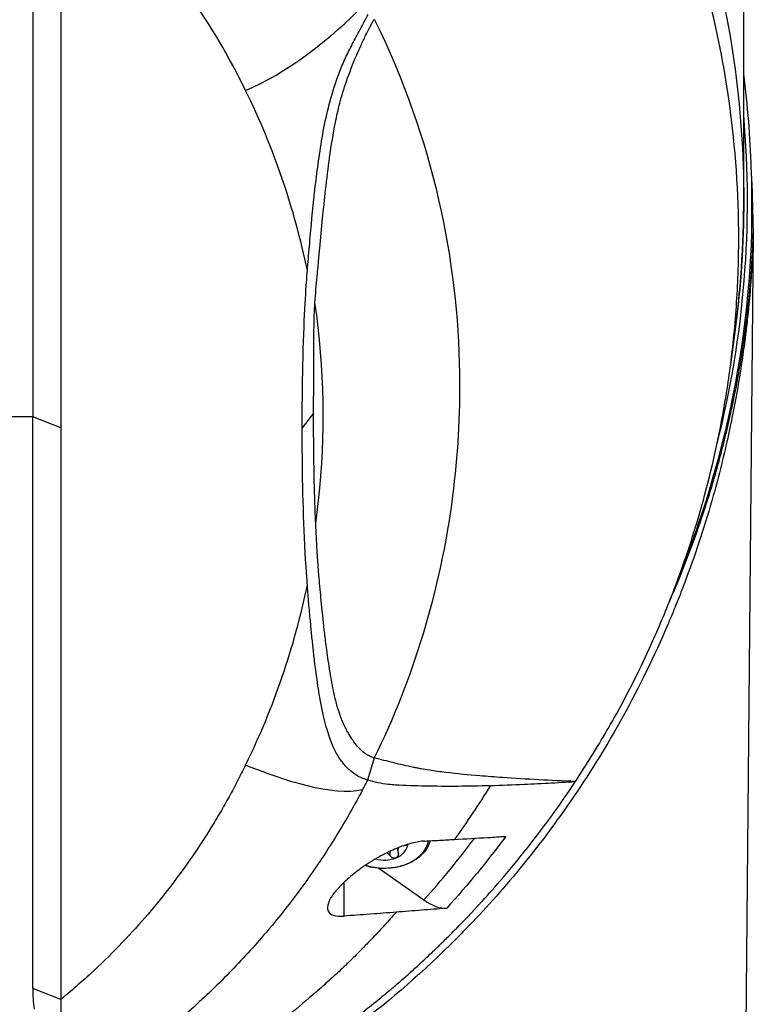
# Model space of a CAD drawing. Header units: millimetres. Extents: x 0 to 4378, y 0 to 2376.
# Tile 212 of 256: x 2313 to 2356, y 1188 to 1247. Entities that reach past the tile are written whole.
import ezdxf

# ---------------------------------------------------------------- set-up
doc = ezdxf.new("R2010")
doc.units = ezdxf.units.MM
doc.header["$LTSCALE"] = 0.2

# ---------------------------------------------------------------- blocks, each defined once
blk = doc.blocks.new('A$Ca6fc7631')
for p, q in [((59, 600.675), (59, 665.2)), ((16.474, 621.76), (16.474, 587.555)), ((18.145, 621.114), (18.146, 586.908)), ((59.49, 601.61), (59.571, 598.5)), ((59, 600.5), (59, 600.675)), ((59.571, 598.5), (59.026, 540.1)), ((59.571, 598.5), (59.49, 598.5)), ((59.571, 598.5), (59.571, 598.499)), ((58.492, 592.794), (58.193, 590.524)), ((16.474, 587.555), (5.014, 587.555)), ((16.474, 553.348), (16.474, 587.555)), ((18.146, 586.908), (16.474, 587.555)), ((33.271, 587.776), (32.59, 586.908)), ((18.146, 586.908), (18.145, 552.701)), ((41.422, 581.68), (41.421, 581.679)), ((41.426, 581.712), (41.427, 581.713)), ((36.896, 567.155), (36.504, 565.826)), ((45.734, 565.553), (45.734, 565.553)), ((48.364, 565.69), (48.364, 565.69)), ((37.856, 561.287), (37.856, 561.574)), ((38.308, 561.625), (38.308, 561.771)), ((37.18, 560.557), (39.869, 558.655)), ((35.096, 557.689), (35.096, 559.72)), ((18.145, 552.701), (16.474, 553.348)), ((18.145, 552.701), (18.145, 551.5)), ((38.366, 553.152), (38.366, 553.152))]:
    blk.add_line(p, q)
for radius, start, end in [(39, 12.00632, 12.00898), (59.221, 345.7827, 4.95086), (40.077, 4.32279, 4.32556), (59.524, 338.11163, 358.07449), (59.221, 323.96599, 323.96602), (59.524, 324.20403, 324.20407)]:
    blk.add_arc((0, 600.5), radius, start, end)
for centre, major_axis, ratio, start_param, end_param in [((-47.538, 577.09), (-79.717, -22.186), 0.738727, 3.091652, 3.278177), ((0, 600.5), (41.719, -41.719), 1, 0.644733, 0.788382), ((0, 600.5), (-41.719, 41.719), 1, 3.929975, 3.931169), ((0, 600.675), (59, 0), 0.008727, 0, 0.002984), ((0, 601.585), (-0.003, 41.421), 0.999657, 4.62627, 4.626317), ((-46.57, 596.411), (78.763, -21.819), 0.743337, 6.144865, 6.332544), ((0, 601.585), (-0.003, 41.421), 0.999657, 4.046221, 4.046223), ((-41.665, 585.848), (83.135, -0.014), 0.707141, 5.925311, 5.935893), ((37.5, 562.438), (2.669, 0), 0.707107, 4.274552, 6.151774), ((27.814, 574.905), (19.467, 27.211), 0.585794, 4.525933, 4.669517), ((37.5, 562.033), (1.4, 0), 0.707107, 5.235988, 6.230007), ((37.5, 562.033), (-1.4, 0), 0.707107, 1.191242, 2.094395), ((0, 600.5), (41.719, -41.719), 1, 0.013648, 0.013669), ((39.864, 560.786), (-1.8, 2.473), 0.494906, 2.170146, 2.847507), ((32.256, 553.246), (-15.783, 0), 0.707125, 6.274079, 6.383524)]:
    blk.add_ellipse(centre, major_axis=major_axis, ratio=ratio, start_param=start_param, end_param=end_param)
for points, knots in [([(49.182, 633.104), (50.865, 630.57), (52.316, 627.959), (53.546, 625.298), (54.776, 622.638), (55.786, 619.926), (56.595, 617.185), (57.403, 614.445), (58.007, 611.674), (58.406, 608.889), (58.805, 606.104), (59, 603.304), (59, 600.504), (58.999, 597.931), (58.829, 595.357), (58.492, 592.794)], [-1, -1, -1, -1, -0.875, -0.875, -0.875, -0.75, -0.75, -0.75, -0.625, -0.625, -0.625, -0.5, -0.5, -0.5, -0.3850838, -0.3850838, -0.3850838, -0.3850838]), ([(48.929, 565.743), (49.594, 566.747), (50.224, 567.762), (51.016, 569.13), (51.209, 569.472), (52.159, 571.193), (52.85, 572.577), (53.912, 574.933), (54.308, 575.878), (55.171, 578.093), (55.617, 579.368), (56.247, 581.386), (56.462, 582.125), (57.19, 584.823), (57.617, 586.804), (58.123, 589.929), (58.274, 591.075), (58.524, 593.512), (58.615, 594.818), (58.687, 596.821), (58.7, 597.518), (58.7, 598.559), (58.697, 598.907), (58.644, 601.959), (58.414, 604.659), (57.357, 611.396), (56.29, 615.398), (53.308, 623.206), (51.371, 627.021), (48.937, 630.692)], [-9.408292, -9.408292, -9.408292, -9.408292, -8.940225, -8.940225, -8.784061, -8.784061, -8.159936, -8.159936, -7.746635, -7.746635, -7.195733, -7.195733, -6.880511, -6.880511, -6.03378, -6.03378, -5.549642, -5.549642, -4.992589, -4.992589, -4.695557, -4.695557, -4.54853, -4.54853, -3.420514, -3.420514, -1.719638, -1.719638, 0, 0, 0, 0]), ([(29.204, 607.087), (28.219, 609.099), (27.064, 611.071), (25.719, 612.977), (24.374, 614.883), (22.837, 616.722), (21.095, 618.459)], [-1, -1, -1, -1, -0.5, -0.5, -0.5, 0, 0, 0, 0]), ([(32.897, 596.308), (32.902, 596.368), (32.907, 596.428), (32.912, 596.488), (32.932, 596.732), (32.952, 596.978), (32.973, 597.223), (33.014, 597.714), (33.056, 598.208), (33.102, 598.705), (33.192, 599.698), (33.294, 600.701), (33.419, 601.722), (33.482, 602.232), (33.549, 602.747), (33.625, 603.266), (33.701, 603.786), (33.786, 604.311), (33.89, 604.843), (33.993, 605.374), (34.115, 605.913), (34.262, 606.46), (34.409, 607.007), (34.582, 607.563), (34.798, 608.129), (34.906, 608.412), (35.026, 608.697), (35.157, 608.984), (35.289, 609.271), (35.433, 609.561), (35.584, 609.852), (35.735, 610.144), (35.892, 610.439), (36.052, 610.737), (36.213, 611.035), (36.376, 611.337), (36.536, 611.643)], [-0.9999998, -0.9999998, -0.9999998, -0.9999998, -0.9872524, -0.9872524, -0.9872524, -0.9352918, -0.9352918, -0.9352918, -0.8313705, -0.8313705, -0.8313705, -0.6235279, -0.6235279, -0.6235279, -0.5196066, -0.5196066, -0.5196066, -0.4156852, -0.4156852, -0.4156852, -0.3117639, -0.3117639, -0.3117639, -0.2078426, -0.2078426, -0.2078426, -0.155882, -0.155882, -0.155882, -0.1039213, -0.1039213, -0.1039213, -0.0519607, -0.0519607, -0.0519607, 0, 0, 0, 0]), ([(33.352, 594.382), (33.389, 594.901), (33.433, 595.434), (33.483, 595.982), (33.499, 596.155), (33.516, 596.336), (33.535, 596.527), (33.542, 596.594), (33.551, 596.685), (33.562, 596.802), (33.576, 596.94), (33.589, 597.078), (33.601, 597.216), (33.616, 597.379), (33.629, 597.518), (33.639, 597.634), (33.75, 598.865), (33.862, 600.034), (33.987, 601.144), (34.062, 601.804), (34.141, 602.442), (34.227, 603.057), (34.333, 603.818), (34.445, 604.518), (34.571, 605.152), (34.652, 605.56), (34.74, 605.95), (34.835, 606.319), (34.95, 606.761), (35.084, 607.2), (35.236, 607.637), (35.419, 608.166), (35.625, 608.691), (35.849, 609.211), (35.931, 609.404), (36.012, 609.587), (36.091, 609.761), (36.185, 609.969), (36.281, 610.172), (36.378, 610.37), (36.453, 610.524), (36.53, 610.677), (36.608, 610.827), (36.702, 611.009), (36.799, 611.186), (36.898, 611.36)], [-1, -1, -1, -1, -0.875, -0.875, -0.875, -0.8333333, -0.8333333, -0.8333333, -0.8125, -0.8125, -0.8125, -0.78125, -0.78125, -0.78125, -0.75, -0.75, -0.75, -0.5, -0.5, -0.5, -0.375, -0.375, -0.375, -0.25, -0.25, -0.25, -0.1875, -0.1875, -0.1875, -0.125, -0.125, -0.125, -0.0625, -0.0625, -0.0625, -0.04375, -0.04375, -0.04375, -0.025, -0.025, -0.025, -0.0125, -0.0125, -0.0125, -0.0000001, -0.0000001, -0.0000001, -0.0000001]), ([(36.898, 611.359), (40.476, 604.077), (41.893, 596.852), (41.997, 590.169), (42.036, 587.645), (41.885, 585.195), (41.582, 582.833), (40.845, 577.088), (39.186, 571.797), (36.896, 567.155)], [-0.9999791, -0.9999791, -0.9999791, -0.9999791, -0.5645506, -0.5645506, -0.5645506, -0.4000732, -0.4000732, -0.4000732, -0.0000003, -0.0000003, -0.0000003, -0.0000003]), ([(59.57, 598.5), (59.551, 597.878), (59.515, 597.029), (59.442, 595.959), (59.433, 595.825), (59.419, 595.633), (59.417, 595.612), (59.416, 595.591), (59.413, 595.56), (59.41, 595.519), (59.391, 595.269), (59.346, 594.645), (59.241, 593.652), (59.206, 593.322), (59.154, 592.861), (59.126, 592.631), (59.098, 592.402), (59.069, 592.174), (59.039, 591.948), (58.98, 591.496), (58.917, 591.051), (58.85, 590.612), (58.716, 589.736), (58.568, 588.887), (58.41, 588.066), (58.313, 587.565), (58.206, 587.044), (58.09, 586.514), (57.825, 585.305), (57.512, 584.048), (57.178, 582.859), (56.697, 581.148), (56.159, 579.508), (55.576, 577.939), (55.431, 577.547), (55.282, 577.16), (55.131, 576.777), (55.056, 576.585), (54.98, 576.395), (54.903, 576.205), (54.826, 576.016), (54.72, 575.759), (54.616, 575.512), (54.57, 575.401), (54.524, 575.292), (54.477, 575.182), (52.793, 571.235), (50.854, 567.82), (48.864, 564.889), (46.706, 561.709), (44.489, 559.097), (42.399, 556.94), (42.279, 556.817), (42.146, 556.68), (41.973, 556.505), (41.801, 556.331), (41.629, 556.159), (41.457, 555.99), (39.477, 554.037), (37.505, 552.367), (35.599, 550.932)], [0.0000013, 0.0000013, 0.0000013, 0.0000013, 0.03125, 0.03125, 0.03125, 0.0351562, 0.0351562, 0.0351562, 0.0390625, 0.0390625, 0.0390625, 0.0625, 0.0625, 0.0625, 0.0703125, 0.0703125, 0.0703125, 0.078125, 0.078125, 0.078125, 0.09375, 0.09375, 0.09375, 0.125, 0.125, 0.125, 0.1440698, 0.1440698, 0.1440698, 0.1875, 0.1875, 0.1875, 0.25, 0.25, 0.25, 0.265625, 0.265625, 0.265625, 0.2734375, 0.2734375, 0.2734375, 0.28125, 0.28125, 0.28125, 0.2847368, 0.2847368, 0.2847368, 0.4104867, 0.4104867, 0.4104867, 0.546875, 0.546875, 0.546875, 0.5546875, 0.5546875, 0.5546875, 0.5624361, 0.5624361, 0.5624361, 0.6517148, 0.6517148, 0.6517148, 0.6517148]), ([(54.569, 576.548), (55.274, 578.154), (55.922, 579.822), (56.502, 581.548), (56.806, 582.452), (57.091, 583.373), (57.356, 584.309), (57.488, 584.776), (57.615, 585.248), (57.737, 585.724), (57.798, 585.961), (57.858, 586.2), (57.916, 586.44), (57.945, 586.559), (57.974, 586.679), (58.002, 586.8), (58.031, 586.92), (58.066, 587.072), (58.087, 587.161), (58.251, 587.874), (58.427, 588.699), (58.602, 589.637), (58.689, 590.106), (58.775, 590.604), (58.86, 591.13), (58.902, 591.393), (58.943, 591.664), (58.983, 591.941), (59.004, 592.08), (59.023, 592.221), (59.043, 592.363), (59.053, 592.434), (59.063, 592.506), (59.072, 592.578), (59.082, 592.65), (59.098, 592.767), (59.101, 592.795), (59.116, 592.909), (59.141, 593.098), (59.173, 593.364), (59.189, 593.498), (59.207, 593.65), (59.227, 593.821), (59.236, 593.907), (59.246, 593.998), (59.257, 594.093), (59.261, 594.13), (59.265, 594.173), (59.27, 594.217), (59.277, 594.285), (59.284, 594.353), (59.289, 594.393), (59.295, 594.455), (59.301, 594.514), (59.307, 594.573), (59.313, 594.634), (59.319, 594.693), (59.324, 594.751), (59.325, 594.756), (59.326, 594.762), (59.326, 594.767), (59.331, 594.823), (59.337, 594.876), (59.342, 594.929), (59.342, 594.932), (59.342, 594.935), (59.343, 594.939), (59.348, 594.994), (59.353, 595.048), (59.357, 595.1), (59.367, 595.204), (59.376, 595.301), (59.383, 595.391), (59.391, 595.482), (59.402, 595.607), (59.405, 595.642), (59.408, 595.677), (59.414, 595.754), (59.423, 595.873), (59.428, 595.932), (59.433, 596.002), (59.439, 596.083), (59.445, 596.163), (59.454, 596.283), (59.459, 596.355), (59.469, 596.5), (59.478, 596.632), (59.486, 596.752), (59.493, 596.871), (59.498, 596.942), (59.505, 597.07), (59.52, 597.326), (59.533, 597.574), (59.544, 597.812), (59.549, 597.931), (59.554, 598.048), (59.559, 598.163), (59.563, 598.277), (59.567, 598.39), (59.57, 598.5)], [0.8764403, 0.8764403, 0.8764403, 0.8764403, 0.90625, 0.90625, 0.90625, 0.921875, 0.921875, 0.921875, 0.9296875, 0.9296875, 0.9296875, 0.9335937, 0.9335937, 0.9335937, 0.9355469, 0.9355469, 0.9355469, 0.9375, 0.9375, 0.9375, 0.953125, 0.953125, 0.953125, 0.9609375, 0.9609375, 0.9609375, 0.9648437, 0.9648437, 0.9648437, 0.9667969, 0.9667969, 0.9667969, 0.9677734, 0.9677734, 0.9677734, 0.96875, 0.96875, 0.96875, 0.9726562, 0.9726562, 0.9726562, 0.9746094, 0.9746094, 0.9746094, 0.9755859, 0.9755859, 0.9755859, 0.9759644, 0.9759644, 0.9759644, 0.9765625, 0.9765625, 0.9765625, 0.9774727, 0.9774727, 0.9774727, 0.9784245, 0.9784245, 0.9784245, 0.9785156, 0.9785156, 0.9785156, 0.9794336, 0.9794336, 0.9794336, 0.9794922, 0.9794922, 0.9794922, 0.9804687, 0.9804687, 0.9804687, 0.9824219, 0.9824219, 0.9824219, 0.984375, 0.984375, 0.984375, 0.9863281, 0.9863281, 0.9863281, 0.9873047, 0.9873047, 0.9873047, 0.9882812, 0.9882812, 0.9882812, 0.9902344, 0.9902344, 0.9902344, 0.9921875, 0.9921875, 0.9921875, 0.9960937, 0.9960937, 0.9960937, 0.9980469, 0.9980469, 0.9980469, 0.9999996, 0.9999996, 0.9999996, 0.9999996]), ([(32.59, 586.908), (32.591, 588.471), (32.609, 590.038), (32.728, 594.127), (32.837, 595.568), (32.897, 596.308)], [-0.5111435, -0.5111435, -0.5111435, -0.5111435, -0.3146577, -0.3146577, -0.0000106, -0.0000106, -0.0000106, -0.0000106]), ([(33.271, 587.776), (33.273, 588.877), (33.28, 589.978), (33.281, 591.638), (33.283, 592.195), (33.301, 593.376), (33.319, 593.915), (33.352, 594.382)], [-0.6888251, -0.6888251, -0.6888251, -0.6888251, -0.3635902, -0.3635902, -0.1985049, -0.1985049, -0.000001, -0.000001, -0.000001, -0.000001]), ([(33.397, 581.17), (33.46, 581.63), (33.517, 582.091), (33.566, 582.551), (33.991, 586.482), (33.931, 590.452), (33.352, 594.382)], [-0.9999957, -0.9999957, -0.9999957, -0.9999957, -0.8951223, -0.8951223, -0.8951223, 0, 0, 0, 0]), ([(33.397, 581.17), (33.385, 581.445), (33.373, 581.72), (33.353, 582.264), (33.343, 582.541), (33.318, 583.371), (33.305, 583.922), (33.276, 585.574), (33.269, 586.675), (33.271, 587.776)], [-0.9417224, -0.9417224, -0.9417224, -0.9417224, -0.8197087, -0.8197087, -0.7007719, -0.7007719, -0.467177, -0.467177, 0, 0, 0, 0]), ([(32.897, 577.508), (32.883, 577.675), (32.811, 578.611), (32.627, 582.22), (32.588, 584.564), (32.59, 586.908)], [-1.532401, -1.532401, -1.532401, -1.532401, -0.994638, -0.994638, 0, 0, 0, 0]), ([(36.896, 567.155), (36.816, 567.176), (36.739, 567.204), (36.665, 567.238), (36.587, 567.274), (36.513, 567.315), (36.443, 567.361), (36.401, 567.388), (36.361, 567.416), (36.321, 567.445), (36.317, 567.448), (36.213, 567.516), (36.034, 567.698), (36.011, 567.721), (35.987, 567.746), (35.962, 567.773), (35.888, 567.853), (35.79, 567.968), (35.676, 568.126), (35.643, 568.17), (35.61, 568.218), (35.575, 568.27), (35.575, 568.27), (35.497, 568.378), (35.361, 568.617), (35.323, 568.683), (35.28, 568.759), (35.234, 568.846), (35.177, 568.953), (35.126, 569.056), (35.081, 569.153), (35.038, 569.245), (35.001, 569.331), (34.968, 569.411), (34.921, 569.526), (34.882, 569.632), (34.848, 569.728), (34.836, 569.762), (34.825, 569.795), (34.814, 569.826), (34.753, 570.007), (34.713, 570.145), (34.688, 570.234), (34.619, 570.473), (34.559, 570.718), (34.504, 570.966), (34.499, 570.989), (34.494, 571.011), (34.49, 571.033), (34.396, 571.47), (34.323, 571.885), (34.259, 572.271), (34.177, 572.767), (34.113, 573.216), (34.06, 573.614), (34.01, 573.984), (33.97, 574.309), (33.938, 574.588), (33.869, 575.178), (33.806, 575.775), (33.747, 576.375), (33.701, 576.841), (33.658, 577.309), (33.614, 577.78), (33.609, 577.838), (33.603, 577.896), (33.598, 577.954), (33.592, 578.014), (33.587, 578.074), (33.582, 578.133), (33.581, 578.142), (33.58, 578.151), (33.579, 578.16), (33.573, 578.229), (33.568, 578.297), (33.563, 578.365), (33.562, 578.37), (33.56, 578.411), (33.554, 578.487), (33.552, 578.511), (33.55, 578.538), (33.548, 578.569), (33.545, 578.604), (33.543, 578.636), (33.541, 578.665), (33.538, 578.708), (33.536, 578.743), (33.534, 578.772), (33.532, 578.795), (33.53, 578.819), (33.529, 578.842), (33.52, 578.96), (33.513, 579.079), (33.505, 579.197), (33.496, 579.325), (33.488, 579.452), (33.481, 579.58), (33.448, 580.108), (33.421, 580.639), (33.397, 581.17)], [0, 0, 0, 0, 0.00764, 0.00764, 0.00764, 0.01566, 0.01566, 0.01566, 0.020408, 0.020408, 0.020408, 0.038509, 0.038509, 0.038509, 0.040816, 0.040816, 0.040816, 0.064691, 0.064691, 0.064691, 0.071429, 0.071429, 0.071429, 0.099405, 0.099405, 0.099405, 0.107143, 0.107143, 0.107143, 0.125428, 0.125428, 0.125428, 0.142857, 0.142857, 0.142857, 0.162655, 0.162655, 0.162655, 0.169643, 0.169643, 0.169643, 0.196429, 0.196429, 0.196429, 0.245604, 0.245604, 0.245604, 0.25, 0.25, 0.25, 0.322006, 0.322006, 0.322006, 0.414295, 0.414295, 0.414295, 0.5, 0.5, 0.5, 0.633494, 0.633494, 0.633494, 0.737175, 0.737175, 0.737175, 0.75, 0.75, 0.75, 0.763571, 0.763571, 0.763571, 0.765625, 0.765625, 0.765625, 0.78125, 0.78125, 0.78125, 0.793169, 0.793169, 0.793169, 0.796875, 0.796875, 0.796875, 0.803135, 0.803135, 0.803135, 0.8125, 0.8125, 0.8125, 0.81794, 0.81794, 0.81794, 0.845461, 0.845461, 0.845461, 0.875, 0.875, 0.875, 1, 1, 1, 1]), ([(36.504, 565.826), (36.452, 565.841), (36.399, 565.857), (36.29, 565.897), (36.231, 565.921), (36.061, 565.991), (35.949, 566.047), (35.581, 566.273), (35.346, 566.474), (35.068, 566.791), (35.004, 566.869), (34.871, 567.047), (34.802, 567.149), (34.61, 567.462), (34.507, 567.668), (34.349, 568.047), (34.292, 568.2), (34.185, 568.502), (34.129, 568.676), (34.014, 569.06), (33.957, 569.274), (33.875, 569.606), (33.848, 569.723), (33.763, 570.11), (33.711, 570.383), (33.536, 571.381), (33.364, 572.534), (33.167, 574.434), (33.139, 574.719), (33.092, 575.214), (33.073, 575.425), (32.968, 576.604), (32.908, 577.355), (32.897, 577.508)], [0, 0, 0, 0, 0.034982, 0.034982, 0.072237, 0.072237, 0.161519, 0.161519, 0.359017, 0.359017, 0.420319, 0.420319, 0.493338, 0.493338, 0.636974, 0.636974, 0.720529, 0.720529, 0.828512, 0.828512, 0.956629, 0.956629, 1.026249, 1.026249, 1.183054, 1.183054, 1.596346, 1.596346, 1.668527, 1.668527, 1.721789, 1.721789, 1.964899, 1.964899, 1.964899, 1.964899]), ([(29.204, 566.728), (29.049, 566.41), (28.888, 566.094), (28.724, 565.777), (28.561, 565.461), (28.393, 565.147), (28.219, 564.833), (28.045, 564.52), (27.867, 564.208), (27.685, 563.897), (27.503, 563.586), (27.317, 563.276), (27.127, 562.967), (26.746, 562.35), (26.346, 561.739), (25.927, 561.135), (25.508, 560.53), (25.069, 559.933), (24.611, 559.342), (24.154, 558.752), (23.678, 558.168), (23.181, 557.594), (22.684, 557.02), (22.167, 556.454), (21.629, 555.899), (21.091, 555.344), (20.536, 554.796), (19.955, 554.263), (19.664, 553.997), (19.366, 553.734), (19.066, 553.473), (18.915, 553.342), (18.765, 553.212), (18.611, 553.084), (18.534, 553.019), (18.456, 552.956), (18.378, 552.892), (18.301, 552.828), (18.223, 552.764), (18.145, 552.701)], [0, 0, 0, 0, 0.0625, 0.0625, 0.0625, 0.125, 0.125, 0.125, 0.1875, 0.1875, 0.1875, 0.25, 0.25, 0.25, 0.375, 0.375, 0.375, 0.5, 0.5, 0.5, 0.625, 0.625, 0.625, 0.75, 0.75, 0.75, 0.875, 0.875, 0.875, 0.9375, 0.9375, 0.9375, 0.96875, 0.96875, 0.96875, 0.984375, 0.984375, 0.984375, 1, 1, 1, 1]), ([(39.24, 566.59), (38.839, 566.672), (38.446, 566.765), (37.673, 566.958), (37.287, 567.058), (36.896, 567.155)], [-0.4793475, -0.4793475, -0.4793475, -0.4793475, -0.2408421, -0.2408421, 0, 0, 0, 0]), ([(48.929, 565.743), (47.463, 565.8), (46.013, 565.876), (44.115, 566.009), (43.659, 566.044), (42.54, 566.136), (41.857, 566.199), (40.85, 566.322), (40.522, 566.367), (40.026, 566.445), (39.864, 566.472), (39.634, 566.513), (39.555, 566.528), (39.397, 566.558), (39.318, 566.574), (39.24, 566.59)], [-1.645876, -1.645876, -1.645876, -1.645876, -0.917638, -0.917638, -0.68663, -0.68663, -0.348383, -0.348383, -0.182186, -0.182186, -0.094439, -0.094439, -0.047262, -0.047262, -0.000001, -0.000001, -0.000001, -0.000001]), ([(18.155, 542.289), (18.922, 542.545), (19.785, 542.843), (20.73, 543.201), (20.834, 543.241), (20.897, 543.265), (20.981, 543.297), (21.666, 543.56), (22.418, 543.863), (23.232, 544.214), (23.272, 544.232), (23.35, 544.265), (23.404, 544.289), (23.65, 544.396), (23.796, 544.461), (23.844, 544.483), (23.854, 544.487), (23.917, 544.515), (23.957, 544.533), (24.181, 544.634), (24.346, 544.71), (24.452, 544.759), (24.539, 544.799), (24.677, 544.864), (24.837, 544.939), (24.904, 544.971), (24.976, 545.005), (25.054, 545.042), (25.323, 545.17), (25.521, 545.267), (25.649, 545.33), (25.674, 545.342), (25.732, 545.37), (25.773, 545.391), (26.161, 545.581), (26.511, 545.757), (26.824, 545.916), (26.948, 545.978), (27.142, 546.077), (27.404, 546.212), (27.407, 546.213), (27.41, 546.215), (27.413, 546.216), (27.586, 546.306), (27.775, 546.405), (27.978, 546.513), (27.982, 546.515), (27.986, 546.517), (27.99, 546.519), (28.113, 546.584), (28.299, 546.684), (28.548, 546.82), (28.795, 546.955), (28.982, 547.059), (29.111, 547.132), (29.116, 547.134), (29.121, 547.137), (29.127, 547.14), (29.308, 547.242), (29.488, 547.345), (29.668, 547.448), (29.853, 547.555), (30.036, 547.662), (30.219, 547.77), (30.226, 547.774), (30.232, 547.778), (30.238, 547.782), (30.472, 547.921), (30.647, 548.027), (30.765, 548.099), (30.967, 548.223), (31.146, 548.337), (31.305, 548.44), (31.31, 548.443), (31.316, 548.447), (31.321, 548.45), (31.411, 548.509), (31.585, 548.622), (31.839, 548.791), (32.068, 548.944), (32.244, 549.063), (32.368, 549.147), (33.116, 549.655), (33.797, 550.14), (34.417, 550.594), (34.42, 550.596), (34.423, 550.598), (34.426, 550.6), (35.109, 551.101), (35.762, 551.597), (36.385, 552.087), (36.388, 552.089), (36.39, 552.09), (36.393, 552.092), (36.528, 552.198), (36.687, 552.324), (36.87, 552.471), (37.027, 552.596), (37.184, 552.722), (37.339, 552.849), (37.471, 552.957), (37.625, 553.083), (37.757, 553.194), (37.941, 553.347), (38.111, 553.491), (38.269, 553.627), (38.526, 553.847), (38.829, 554.112), (39.172, 554.423), (39.173, 554.423), (39.173, 554.423), (39.173, 554.423), (39.238, 554.482), (39.387, 554.616), (39.616, 554.827), (39.798, 554.994), (39.942, 555.13), (40.052, 555.233), (40.156, 555.331), (40.296, 555.462), (40.448, 555.607), (40.457, 555.616), (40.467, 555.625), (40.477, 555.635), (40.522, 555.678), (40.597, 555.749), (40.701, 555.849), (40.771, 555.917), (40.841, 555.985), (40.91, 556.053), (40.982, 556.122), (41.054, 556.192), (41.125, 556.262), (41.169, 556.306), (41.24, 556.375), (41.335, 556.47), (41.473, 556.607), (41.611, 556.745), (41.747, 556.884), (41.79, 556.927), (41.806, 556.944), (41.837, 556.975), (42.203, 557.347), (42.716, 557.878), (43.354, 558.579), (43.378, 558.606), (43.379, 558.606), (43.391, 558.62), (44.05, 559.345), (45.061, 560.485), (46.306, 562.087), (47.514, 563.64), (48.351, 564.866), (48.92, 565.722)], [0, 0, 0, 0, 0.0623366, 0.0623366, 0.0623366, 0.069186, 0.069186, 0.069186, 0.1248987, 0.1248987, 0.1248987, 0.1276542, 0.1276542, 0.1276542, 0.1403453, 0.1403453, 0.1403453, 0.1427178, 0.1427178, 0.1427178, 0.1561864, 0.1561864, 0.1561864, 0.1672576, 0.1672576, 0.1672576, 0.171875, 0.171875, 0.171875, 0.1874825, 0.1874825, 0.1874825, 0.190473, 0.190473, 0.190473, 0.21875, 0.21875, 0.21875, 0.234375, 0.234375, 0.234375, 0.2346346, 0.2346346, 0.2346346, 0.25, 0.25, 0.25, 0.2505104, 0.2505104, 0.2505104, 0.265625, 0.265625, 0.265625, 0.28125, 0.28125, 0.28125, 0.2816748, 0.2816748, 0.2816748, 0.296875, 0.296875, 0.296875, 0.3125, 0.3125, 0.3125, 0.3129087, 0.3129087, 0.3129087, 0.328125, 0.328125, 0.328125, 0.34375, 0.34375, 0.34375, 0.3447035, 0.3447035, 0.3447035, 0.359375, 0.359375, 0.359375, 0.375, 0.375, 0.375, 0.4372165, 0.4372165, 0.4372165, 0.4375, 0.4375, 0.4375, 0.4997509, 0.4997509, 0.4997509, 0.5, 0.5, 0.5, 0.515625, 0.515625, 0.515625, 0.5311639, 0.5311639, 0.5311639, 0.5443126, 0.5443126, 0.5443126, 0.5625, 0.5625, 0.5625, 0.5937393, 0.5937393, 0.5937393, 0.5937885, 0.5937885, 0.5937885, 0.609375, 0.609375, 0.609375, 0.6248752, 0.6248752, 0.6248752, 0.6396815, 0.6396815, 0.6396815, 0.640625, 0.640625, 0.640625, 0.6484375, 0.6484375, 0.6484375, 0.6561389, 0.6561389, 0.6561389, 0.6640625, 0.6640625, 0.6640625, 0.671875, 0.671875, 0.671875, 0.6873906, 0.6873906, 0.6873906, 0.6922368, 0.6922368, 0.6922368, 0.7499231, 0.7499231, 0.7499231, 0.7521711, 0.7521711, 0.7521711, 0.875, 0.875, 0.875, 0.9999941, 0.9999941, 0.9999941, 0.9999941]), ([(43.839, 565.486), (42.582, 565.451), (41.211, 565.44), (39.365, 565.477), (38.702, 565.495), (38.031, 565.54), (37.889, 565.552), (37.534, 565.59), (37.323, 565.621), (36.908, 565.704), (36.704, 565.758), (36.504, 565.826)], [-1.299151, -1.299151, -1.299151, -1.299151, -0.639564, -0.639564, -0.336026, -0.336026, -0.252217, -0.252217, -0.126146, -0.126146, -0.000001, -0.000001, -0.000001, -0.000001]), ([(48.92, 565.722), (48.858, 565.719), (48.796, 565.715), (48.734, 565.711), (48.598, 565.703), (48.461, 565.695), (48.324, 565.687), (48.051, 565.671), (47.778, 565.656), (47.505, 565.641), (46.958, 565.611), (46.413, 565.584), (45.869, 565.559), (45.19, 565.529), (44.513, 565.504), (43.839, 565.486)], [0, 0, 0, 0, 0.0143032, 0.0143032, 0.0143032, 0.0459752, 0.0459752, 0.0459752, 0.1093817, 0.1093817, 0.1093817, 0.2363905, 0.2363905, 0.2363905, 0.3949464, 0.3949464, 0.3949464, 0.3949464]), ([(48.92, 565.722), (48.922, 565.726), (48.923, 565.729), (48.926, 565.736), (48.928, 565.74), (48.929, 565.743)], [0.000005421, 0.000005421, 0.000005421, 0.000005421, 0.001205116, 0.001205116, 0.002404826, 0.002404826, 0.002404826, 0.002404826]), ([(36.2, 565.242), (35.963, 564.795), (35.719, 564.35), (35.466, 563.907), (35.214, 563.464), (34.953, 563.023), (34.685, 562.585), (34.416, 562.147), (34.139, 561.711), (33.854, 561.279), (33.569, 560.846), (33.275, 560.416), (32.973, 559.988), (32.369, 559.134), (31.731, 558.292), (31.057, 557.464), (30.383, 556.637), (29.674, 555.823), (28.928, 555.027), (28.183, 554.231), (27.401, 553.452), (26.582, 552.692), (25.763, 551.933), (24.907, 551.193), (24.011, 550.479), (23.115, 549.764), (22.179, 549.074), (21.202, 548.416), (20.713, 548.086), (20.214, 547.764), (19.704, 547.45), (19.45, 547.294), (19.192, 547.139), (18.932, 546.986), (18.802, 546.91), (18.672, 546.834), (18.541, 546.759), (18.409, 546.683), (18.277, 546.609), (18.145, 546.534)], [-1, -1, -1, -1, -0.9375, -0.9375, -0.9375, -0.875, -0.875, -0.875, -0.8125, -0.8125, -0.8125, -0.75, -0.75, -0.75, -0.625, -0.625, -0.625, -0.5, -0.5, -0.5, -0.375, -0.375, -0.375, -0.25, -0.25, -0.25, -0.125, -0.125, -0.125, -0.0625, -0.0625, -0.0625, -0.03125, -0.03125, -0.03125, -0.015625, -0.015625, -0.015625, 0, 0, 0, 0]), ([(40.245, 562.196), (40.225, 562.124), (40.2, 562.052), (40.083, 561.776), (39.952, 561.583), (39.615, 561.231), (39.404, 561.074), (38.923, 560.813), (38.651, 560.711), (38.079, 560.576), (37.778, 560.542), (37.177, 560.545), (36.876, 560.583), (36.512, 560.674), (36.434, 560.696), (36.357, 560.721)], [3.33132, 3.33132, 3.33132, 3.33132, 3.433953, 3.433953, 3.737005, 3.737005, 4.058352, 4.058352, 4.388768, 4.388768, 4.720704, 4.720704, 5.052562, 5.052562, 5.144653, 5.144653, 5.144653, 5.144653]), ([(39.904, 562.178), (39.684, 562.166), (39.435, 562.125), (38.907, 561.99), (38.628, 561.898), (38.042, 561.665), (37.735, 561.523), (37.089, 561.183), (36.746, 560.981), (36.409, 560.756)], [0.00011, 0.00011, 0.00011, 0.00011, 0.1180311, 0.1180311, 0.2332387, 0.2332387, 0.3490113, 0.3490113, 0.4724101, 0.4724101, 0.4724101, 0.4724101]), ([(39.904, 562.178), (40.281, 562.198), (40.484, 562.209), (41.095, 562.242), (41.393, 562.259), (41.69, 562.276)], [0.0000319, 0.0000319, 0.0000319, 0.0000319, 0.2008235, 0.2008235, 0.3913286, 0.3913286, 0.3913286, 0.3913286]), ([(41.69, 562.276), (42.358, 562.314), (43.025, 562.353), (44.051, 562.415), (44.41, 562.438), (44.769, 562.46)], [0, 0, 0, 0, 0.00356562, 0.00356562, 0.005486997, 0.005486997, 0.005486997, 0.005486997]), ([(37.856, 561.287), (37.831, 561.32), (37.802, 561.35), (37.735, 561.405), (37.692, 561.433), (37.637, 561.455), (37.629, 561.458), (37.621, 561.46)], [0.02243715, 0.02243715, 0.02243715, 0.02243715, 0.0342669, 0.0342669, 0.04847234, 0.04847234, 0.05086999, 0.05086999, 0.05086999, 0.05086999]), ([(38.328, 561.48), (38.34, 561.438), (38.343, 561.396), (38.332, 561.319), (38.317, 561.28), (38.27, 561.216), (38.237, 561.191), (38.2, 561.176)], [0.0149274, 0.0149274, 0.0149274, 0.0149274, 0.02761278, 0.02761278, 0.0403288, 0.0403288, 0.05304483, 0.05304483, 0.05304483, 0.05304483]), ([(38.34, 561.783), (38.332, 561.766), (38.325, 561.747), (38.309, 561.685), (38.306, 561.638), (38.311, 561.558), (38.317, 561.519), (38.328, 561.48)], [0.07024284, 0.07024284, 0.07024284, 0.07024284, 0.07688322, 0.07688322, 0.09108866, 0.09108866, 0.10291841, 0.10291841, 0.10291841, 0.10291841]), ([(38.886, 561.977), (38.882, 561.969), (38.877, 561.961), (38.851, 561.934), (38.823, 561.92), (38.763, 561.908), (38.729, 561.908), (38.693, 561.914)], [0.06158951, 0.06158951, 0.06158951, 0.06158951, 0.06576086, 0.06576086, 0.07847688, 0.07847688, 0.09020229, 0.09020229, 0.09020229, 0.09020229]), ([(38.2, 561.176), (38.163, 561.161), (38.12, 561.155), (38.034, 561.164), (37.991, 561.179), (37.918, 561.222), (37.884, 561.252), (37.856, 561.287)], [0.05304483, 0.05304483, 0.05304483, 0.05304483, 0.06576086, 0.06576086, 0.07847688, 0.07847688, 0.09116226, 0.09116226, 0.09116226, 0.09116226]), ([(36.409, 560.756), (36.125, 560.567), (35.845, 560.361), (35.324, 559.935), (35.085, 559.719), (34.776, 559.397), (34.683, 559.294), (34.536, 559.116), (34.48, 559.042), (34.375, 558.895), (34.329, 558.822), (34.23, 558.651), (34.185, 558.556), (34.091, 558.286), (34.086, 558.138), (34.178, 557.89), (34.286, 557.8), (34.608, 557.683), (34.834, 557.665), (35.097, 557.688)], [0.000001, 0.000001, 0.000001, 0.000001, 0.1035884, 0.1035884, 0.2035837, 0.2035837, 0.2520361, 0.2520361, 0.2880963, 0.2880963, 0.3254409, 0.3254409, 0.3800709, 0.3800709, 0.492551, 0.492551, 0.6188921, 0.6188921, 0.7607853, 0.7607853, 0.7607853, 0.7607853]), ([(38.217, 557.922), (38.098, 557.787), (37.977, 557.652), (37.628, 557.265), (37.397, 557.014), (36.929, 556.515), (36.692, 556.266), (36.215, 555.771), (35.973, 555.525), (35.484, 555.036), (35.235, 554.794), (34.728, 554.315), (34.471, 554.078), (33.947, 553.608), (33.682, 553.375), (32.882, 552.68), (32.339, 552.221), (31.233, 551.314), (30.671, 550.867), (29.808, 550.207), (29.522, 549.987), (28.921, 549.559), (28.62, 549.351), (28.007, 548.94), (27.697, 548.737), (27.071, 548.337), (26.755, 548.139), (26.276, 547.846), (26.114, 547.749), (25.794, 547.557), (25.63, 547.462), (25.141, 547.177), (24.812, 546.988), (24.15, 546.614), (23.816, 546.43), (23.308, 546.159), (23.137, 546.069), (22.795, 545.892), (22.623, 545.804), (21.758, 545.37), (21.053, 545.035), (19.615, 544.392), (18.89, 544.084), (18.145, 543.787), (18.145, 543.787), (18.145, 543.787)], [0.2959037, 0.2959037, 0.2959037, 0.2959037, 0.3125032, 0.3125032, 0.343753, 0.343753, 0.3750029, 0.3750029, 0.4062527, 0.4062527, 0.4375026, 0.4375026, 0.4687524, 0.4687524, 0.5000022, 0.5000022, 0.5625019, 0.5625019, 0.6250016, 0.6250016, 0.6562515, 0.6562515, 0.6875013, 0.6875013, 0.7187512, 0.7187512, 0.750001, 0.750001, 0.7656259, 0.7656259, 0.7812508, 0.7812508, 0.8125007, 0.8125007, 0.8437505, 0.8437505, 0.8593754, 0.8593754, 0.8750004, 0.8750004, 0.9375001, 0.9375001, 1, 1, 1.0000039, 1.0000039, 1.0000039, 1.0000039]), ([(38.217, 557.922), (37.957, 557.902), (37.697, 557.882), (37.154, 557.841), (36.999, 557.83), (36.107, 557.763), (35.618, 557.726), (35.097, 557.688)], [0, 0, 0, 0, 0.1402931, 0.1402931, 0.2923644, 0.2923644, 0.5388741, 0.5388741, 0.5388741, 0.5388741]), ([(41.232, 558.161), (40.656, 558.115), (40.233, 558.081), (39.226, 558), (38.719, 557.961), (38.217, 557.922)], [0.000001, 0.000001, 0.000001, 0.000001, 0.3109651, 0.3109651, 0.616915, 0.616915, 0.616915, 0.616915])]:
    blk.add_open_spline(points, degree=3, knots=knots)
for points in [[(29.204, 607.087), (31.522, 608.035), (34.436, 610.227), (36.238, 612.215)], [(59.449, 602.429), (59.391, 604.293), (59.243, 606.18), (59, 608.075)], [(38.571, 570.957), (38.572, 570.957), (38.572, 570.958), (38.573, 570.959)], [(36.2, 565.242), (34.436, 564.851), (31.522, 565.763), (29.204, 566.728)], [(43.839, 565.486), (43.163, 564.4), (42.448, 563.329), (41.69, 562.276)], [(44.769, 562.46), (43.675, 560.993), (42.499, 559.557), (41.232, 558.161)]]:
    blk.add_open_spline(points, degree=3)
for points, weights in [([(59.49, 601.61), (59.47, 602.02), (59.449, 602.429)], [1.07852036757, 1.07862607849, 1.07868127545]), ([(59.49, 598.5), (59.489, 600.055), (59.49, 601.61)], [1.07953320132, 1.08001585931, 1.07974806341])]:
    blk.add_rational_spline(points, weights, degree=2)

msp = doc.modelspace()

# ---------------------------------------------------------------- block references
msp.add_blockref('A$Ca6fc7631', (2296.863, 635.188))

doc.saveas('drawing.dxf')
